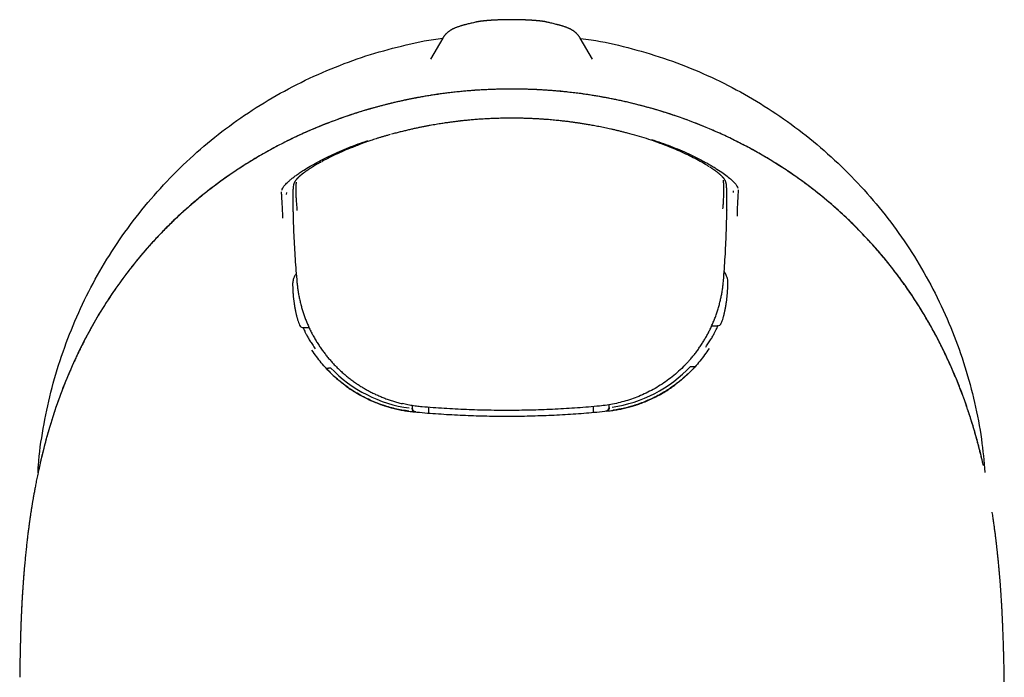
# Model space of a CAD drawing. Header units: millimetres. Extents: x 8 to 542, y 12 to 422.
# Tile 10 of 35: x 259 to 309, y 180 to 214. Entities that reach past the tile are written whole.
import ezdxf

# ---------------------------------------------------------------- set-up
doc = ezdxf.new("R2010")
doc.units = ezdxf.units.MM

msp = doc.modelspace()

# ---------------------------------------------------------------- linework, layer by layer
at = {"color": 7, "linetype": 'Continuous', "lineweight": 30}
for p, q in [((280.858, 212.822), (280.238, 211.75)), ((280.858, 212.822), (280.858, 212.822)), ((288.455, 211.75), (287.835, 212.822)), ((287.835, 212.822), (287.835, 212.822)), ((273.28, 205.364), (273.271, 205.305)), ((295.251, 205.401), (295.241, 205.459)), ((272.921, 204.988), (272.908, 204.901)), ((295.617, 205), (295.603, 205.088)), ((295.273, 204.108), (295.274, 204.107)), ((295.321, 200.236), (295.326, 200.432)), ((273.239, 200.335), (273.246, 200.14)), ((273.773, 198.147), (274.075, 198.148)), ((273.777, 198.147), (273.773, 198.147)), ((294.508, 198.237), (294.811, 198.238)), ((294.811, 198.238), (294.807, 198.238)), ((275.166, 196.095), (275.17, 196.095)), ((293.433, 196.175), (293.436, 196.175)), ((279.309, 194.188), (279.31, 194.061)), ((280.135, 194.099), (280.135, 193.809)), ((288.485, 194.136), (288.487, 193.845)), ((289.222, 193.914), (289.205, 193.913)), ((289.31, 194.105), (289.309, 194.233)), ((309.353, 180.175), (309.343, 180.625))]:
    msp.add_line(p, q, dxfattribs=at)
at = {"color": 7, "linetype": 'Continuous', "lineweight": 30, "flags": 128}
for points in [[(279.488, 193.863), (279.471, 193.866), (279.454, 193.87)], [(260.356, 190.937), (260.354, 190.937), (260.352, 190.936), (260.352, 190.936)], [(259.61, 185.774), (259.609, 185.77), (259.609, 185.761)]]:
    msp.add_lwpolyline(points, dxfattribs=at)
at = {"color": 7, "linetype": 'Continuous', "lineweight": 30}
for centre, radius, start, end in [((288.468, 200.857), 6.984, 339.1069, 341.3595), ((279.51, 194.062), 0.2, 180.2492, 229.7195), ((289.11, 194.104), 0.2, 279.1158, 355.7954)]:
    msp.add_arc(centre, radius, start, end, dxfattribs=at)
for centre, major_axis, ratio, start_param, end_param in [((280.11, 200.836), (5.368, 4.503), 0.998139, 2.778239, 2.817493), ((294.806, 198.438), (0.148, -0.135), 0.998206, 5.457821, 6.658109), ((273.777, 198.347), (0.147, 0.136), 0.998206, 2.76668, 3.966969), ((279.549, 199.957), (5.37, -3.33), 0.917914, 4.442188, 5.166929), ((289.015, 200.006), (5.345, 3.378), 0.918722, 4.258276, 4.982481)]:
    msp.add_ellipse(centre, major_axis=major_axis, ratio=ratio, start_param=start_param, end_param=end_param, dxfattribs=at)
for points, knots in [([(282.026, 213.51), (282.011, 213.506), (281.975, 213.498), (281.921, 213.483), (281.863, 213.467), (281.804, 213.45), (281.745, 213.432), (281.684, 213.413), (281.621, 213.392), (281.561, 213.37), (281.508, 213.349), (281.464, 213.331), (281.426, 213.313), (281.391, 213.297), (281.359, 213.281), (281.329, 213.265), (281.3, 213.25), (281.273, 213.234), (281.247, 213.218), (281.222, 213.202), (281.197, 213.185), (281.173, 213.168), (281.15, 213.151), (281.127, 213.133), (281.104, 213.115), (281.081, 213.095), (281.058, 213.073), (281.034, 213.05), (281.01, 213.026), (280.987, 213.001), (280.964, 212.974), (280.942, 212.947), (280.92, 212.918), (280.899, 212.889), (280.879, 212.857), (280.865, 212.835), (280.858, 212.823), (280.858, 212.822)], [0, 0, 0, 0, 0.038094, 0.089482, 0.142012, 0.196032, 0.252051, 0.310828, 0.373438, 0.44067, 0.491498, 0.534712, 0.572365, 0.605779, 0.635857, 0.663241, 0.688406, 0.711709, 0.733431, 0.753795, 0.772983, 0.791147, 0.808416, 0.824899, 0.84069, 0.855874, 0.872121, 0.887777, 0.902895, 0.917551, 0.931815, 0.945744, 0.959392, 0.972806, 0.986025, 0.999084, 1, 1, 1, 1]), ([(282.574, 213.642), (282.537, 213.633), (282.43, 213.609), (282.257, 213.567), (282.111, 213.532), (282.035, 213.513), (282.025, 213.51)], [0, 0, 0, 0, 0.204398, 0.58664, 0.945252, 1, 1, 1, 1]), ([(286.119, 213.642), (286.118, 213.642), (286.11, 213.644), (286.094, 213.648), (286.071, 213.653), (286.044, 213.658), (286.012, 213.663), (285.974, 213.669), (285.935, 213.675), (285.896, 213.68), (285.859, 213.685), (285.822, 213.689), (285.784, 213.694), (285.744, 213.698), (285.704, 213.702), (285.664, 213.705), (285.623, 213.709), (285.581, 213.713), (285.538, 213.716), (285.493, 213.72), (285.448, 213.723), (285.401, 213.726), (285.354, 213.729), (285.306, 213.732), (285.257, 213.735), (285.207, 213.737), (285.156, 213.74), (285.105, 213.742), (285.052, 213.745), (284.999, 213.747), (284.945, 213.749), (284.89, 213.751), (284.835, 213.752), (284.779, 213.754), (284.723, 213.755), (284.667, 213.756), (284.61, 213.757), (284.553, 213.758), (284.495, 213.759), (284.438, 213.759), (284.38, 213.759), (284.322, 213.759), (284.264, 213.759), (284.207, 213.759), (284.149, 213.758), (284.092, 213.757), (284.035, 213.756), (283.979, 213.755), (283.922, 213.754), (283.866, 213.753), (283.811, 213.751), (283.756, 213.749), (283.702, 213.747), (283.649, 213.745), (283.596, 213.743), (283.545, 213.74), (283.494, 213.738), (283.444, 213.735), (283.395, 213.732), (283.347, 213.729), (283.299, 213.726), (283.253, 213.723), (283.207, 213.72), (283.163, 213.717), (283.119, 213.713), (283.077, 213.71), (283.036, 213.706), (282.997, 213.702), (282.959, 213.699), (282.921, 213.695), (282.883, 213.691), (282.847, 213.686), (282.81, 213.682), (282.773, 213.677), (282.733, 213.672), (282.694, 213.665), (282.658, 213.659), (282.627, 213.654), (282.601, 213.648), (282.584, 213.645), (282.575, 213.642), (282.574, 213.642)], [0, 0, 0, 0, 0.001113, 0.009225, 0.018401, 0.029163, 0.042566, 0.059817, 0.077186, 0.092697, 0.107066, 0.120719, 0.135128, 0.148993, 0.16247, 0.175656, 0.188609, 0.201391, 0.214257, 0.227142, 0.239946, 0.252668, 0.265303, 0.277817, 0.290455, 0.303034, 0.315616, 0.328215, 0.340852, 0.353565, 0.366064, 0.378774, 0.391495, 0.404186, 0.416813, 0.429334, 0.441969, 0.454645, 0.467312, 0.479988, 0.492687, 0.505421, 0.518112, 0.530755, 0.543385, 0.556016, 0.568657, 0.581328, 0.594057, 0.606642, 0.619294, 0.631985, 0.644683, 0.657353, 0.669953, 0.682425, 0.694945, 0.707508, 0.720111, 0.732749, 0.74542, 0.758121, 0.770854, 0.78362, 0.796425, 0.809279, 0.822206, 0.834665, 0.847669, 0.860902, 0.874416, 0.8883, 0.901715, 0.917006, 0.933352, 0.951851, 0.966977, 0.97996, 0.989862, 0.998533, 1, 1, 1, 1]), ([(286.668, 213.51), (286.631, 213.519), (286.524, 213.546), (286.352, 213.588), (286.206, 213.622), (286.13, 213.64), (286.119, 213.642)], [0, 0, 0, 0, 0.201082, 0.58037, 0.942717, 1, 1, 1, 1]), ([(287.835, 212.822), (287.833, 212.827), (287.824, 212.842), (287.809, 212.866), (287.79, 212.895), (287.77, 212.923), (287.749, 212.949), (287.729, 212.975), (287.708, 212.999), (287.686, 213.023), (287.665, 213.045), (287.643, 213.066), (287.62, 213.087), (287.598, 213.107), (287.575, 213.126), (287.552, 213.144), (287.529, 213.162), (287.505, 213.179), (287.481, 213.196), (287.456, 213.212), (287.43, 213.228), (287.404, 213.243), (287.377, 213.259), (287.348, 213.274), (287.318, 213.289), (287.285, 213.305), (287.25, 213.321), (287.212, 213.338), (287.169, 213.355), (287.119, 213.375), (287.062, 213.395), (287.001, 213.416), (286.941, 213.435), (286.882, 213.453), (286.822, 213.47), (286.762, 213.486), (286.71, 213.5), (286.678, 213.508), (286.667, 213.51)], [0, 0, 0, 0, 0.0048954, 0.0173118, 0.0298373, 0.0424978, 0.0553227, 0.0683453, 0.0816023, 0.0951346, 0.1089873, 0.1232101, 0.1378577, 0.1529909, 0.168677, 0.1849912, 0.2020181, 0.2198536, 0.2386078, 0.258408, 0.279404, 0.301774, 0.3257342, 0.3515522, 0.3795666, 0.4102175, 0.4440954, 0.4820189, 0.525158, 0.5751859, 0.6341478, 0.696598, 0.755531, 0.810915, 0.8637978, 0.9198022, 0.9737086, 1, 1, 1, 1]), ([(260.323, 190.782), (260.328, 190.907), (260.362, 191.659), (260.569, 193.028), (260.951, 194.879), (261.494, 196.701), (262.17, 198.477), (262.981, 200.188), (263.923, 201.823), (264.996, 203.384), (266.192, 204.862), (267.498, 206.244), (268.903, 207.514), (270.399, 208.664), (271.988, 209.696), (273.659, 210.602), (275.394, 211.378), (277.175, 212.017), (278.998, 212.492), (280.232, 212.757), (280.859, 212.823), (280.861, 212.823)], [0, 0, 0, 0, 0.011576, 0.069342, 0.127296, 0.185801, 0.244329, 0.302319, 0.360132, 0.418135, 0.476689, 0.535231, 0.593234, 0.65106, 0.709075, 0.767642, 0.826129, 0.884079, 0.941852, 0.999815, 1, 1, 1, 1]), ([(287.843, 212.808), (288.028, 212.786), (288.837, 212.687), (290.252, 212.36), (292.074, 211.829), (293.848, 211.151), (295.557, 210.342), (297.19, 209.401), (298.749, 208.33), (300.226, 207.136), (301.607, 205.832), (302.876, 204.43), (304.026, 202.936), (305.058, 201.35), (305.965, 199.68), (306.743, 197.946), (307.38, 196.164), (307.869, 194.341), (308.212, 192.549), (308.32, 191.359), (308.37, 190.796)], [0, 0, 0, 0, 0.017167, 0.075151, 0.133684, 0.192187, 0.250154, 0.307944, 0.365924, 0.424454, 0.482978, 0.540965, 0.598776, 0.656777, 0.715328, 0.773899, 0.831932, 0.889788, 0.947834, 1, 1, 1, 1]), ([(284.24, 210.241), (283.773, 210.233), (282.843, 210.215), (281.456, 210.096), (280.081, 209.908), (278.721, 209.646), (277.375, 209.309), (276.046, 208.899), (274.741, 208.418), (273.466, 207.865), (272.226, 207.24), (271.024, 206.544), (269.861, 205.777), (268.744, 204.939), (267.682, 204.037), (266.68, 203.075), (265.743, 202.057), (264.869, 200.983), (264.058, 199.855), (263.313, 198.678), (262.638, 197.459), (262.039, 196.206), (261.512, 194.925), (261.056, 193.618), (260.664, 192.288), (260.456, 191.387), (260.352, 190.936)], [0, 0, 0, 0, 0.041967, 0.083678, 0.125236, 0.166746, 0.208316, 0.250052, 0.291795, 0.333435, 0.375037, 0.416672, 0.45842, 0.500366, 0.542218, 0.583809, 0.625276, 0.666752, 0.708367, 0.750245, 0.792106, 0.833732, 0.875243, 0.916738, 0.958301, 1, 1, 1, 1]), ([(284.24, 210.239), (284.141, 210.238), (283.945, 210.237), (283.654, 210.23), (283.369, 210.222), (283.088, 210.21), (282.815, 210.196), (282.549, 210.179), (282.289, 210.16), (282.035, 210.139), (281.77, 210.115), (281.496, 210.086), (281.213, 210.054), (280.937, 210.019), (280.668, 209.983), (280.406, 209.944), (280.151, 209.904), (279.903, 209.863), (279.662, 209.82), (279.428, 209.776), (279.201, 209.732), (278.98, 209.686), (278.77, 209.641), (278.571, 209.597), (278.382, 209.553), (278.199, 209.509), (278.022, 209.465), (277.847, 209.421), (277.676, 209.376), (277.507, 209.33), (277.345, 209.285), (277.19, 209.241), (277.041, 209.198), (276.833, 209.136), (276.564, 209.053), (276.21, 208.939), (275.835, 208.812), (275.438, 208.67), (275.046, 208.522), (274.658, 208.369), (274.274, 208.209), (273.891, 208.043), (273.508, 207.868), (273.129, 207.688), (272.755, 207.501), (272.386, 207.309), (272.02, 207.111), (271.655, 206.904), (271.291, 206.69), (270.929, 206.468), (270.57, 206.239), (270.215, 206.003), (269.864, 205.76), (269.517, 205.511), (269.193, 205.269), (268.892, 205.037), (268.614, 204.814), (268.339, 204.588), (268.069, 204.358), (267.802, 204.124), (267.545, 203.891), (267.296, 203.659), (267.056, 203.428), (266.82, 203.194), (266.587, 202.957), (266.359, 202.717), (266.137, 202.476), (265.92, 202.235), (265.71, 201.994), (265.506, 201.754), (265.309, 201.515), (265.118, 201.278), (264.935, 201.043), (264.757, 200.809), (264.579, 200.57), (264.403, 200.325), (264.228, 200.075), (264.091, 199.875), (263.989, 199.723), (263.919, 199.618), (263.847, 199.507), (263.772, 199.391), (263.694, 199.269), (263.614, 199.142), (263.532, 199.009), (263.448, 198.871), (263.361, 198.727), (263.273, 198.578), (263.182, 198.422), (263.092, 198.265), (263.003, 198.105), (262.914, 197.944), (262.824, 197.777), (262.732, 197.605), (262.635, 197.418), (262.533, 197.216), (262.425, 196.998), (262.316, 196.772), (262.207, 196.54), (262.097, 196.3), (261.988, 196.053), (261.881, 195.805), (261.778, 195.559), (261.679, 195.312), (261.58, 195.06), (261.481, 194.801), (261.383, 194.536), (261.287, 194.264), (261.191, 193.986), (261.097, 193.701), (261.005, 193.41), (260.913, 193.112), (260.824, 192.807), (260.738, 192.502), (260.656, 192.196), (260.578, 191.89), (260.501, 191.578), (260.427, 191.26), (260.379, 191.045), (260.356, 190.937)], [0, 0, 0, 0, 0.00889, 0.017619, 0.026188, 0.0346, 0.042854, 0.05081, 0.058616, 0.066275, 0.073788, 0.082541, 0.09109, 0.099435, 0.107577, 0.115518, 0.123258, 0.130799, 0.138141, 0.145285, 0.152231, 0.15898, 0.165532, 0.17153, 0.177354, 0.183003, 0.188478, 0.193779, 0.199211, 0.204448, 0.209488, 0.214332, 0.218981, 0.223438, 0.233849, 0.244331, 0.25689, 0.269516, 0.28221, 0.294614, 0.307084, 0.319624, 0.332233, 0.344915, 0.357398, 0.369882, 0.382368, 0.394857, 0.407607, 0.420367, 0.433137, 0.44592, 0.458719, 0.471537, 0.484376, 0.495072, 0.505773, 0.516451, 0.527107, 0.537744, 0.548364, 0.558364, 0.568353, 0.578332, 0.588304, 0.59826, 0.608108, 0.617828, 0.627422, 0.636892, 0.646238, 0.6553, 0.664245, 0.673075, 0.68179, 0.691075, 0.700229, 0.709252, 0.712877, 0.716677, 0.720653, 0.724805, 0.729134, 0.73364, 0.738324, 0.743187, 0.748229, 0.753446, 0.758832, 0.764386, 0.769777, 0.775317, 0.781006, 0.786844, 0.792832, 0.799945, 0.807258, 0.814771, 0.822483, 0.830396, 0.838509, 0.846824, 0.854622, 0.862591, 0.87073, 0.87904, 0.887523, 0.896177, 0.905006, 0.914008, 0.923186, 0.932541, 0.942072, 0.951782, 0.961102, 0.970583, 0.980225, 0.990031, 1, 1, 1, 1]), ([(284.24, 210.241), (284.24, 210.242), (284.24, 210.243), (284.24, 210.241), (284.24, 210.241)], [0, 0, 0, 0, 0.987943, 1, 1, 1, 1]), ([(308.294, 191.144), (308.202, 191.531), (308.019, 192.303), (307.684, 193.445), (307.304, 194.571), (306.872, 195.677), (306.389, 196.764), (305.851, 197.829), (305.258, 198.867), (304.613, 199.875), (303.919, 200.846), (303.179, 201.778), (302.392, 202.669), (301.559, 203.519), (300.681, 204.325), (299.709, 205.128), (298.64, 205.914), (297.474, 206.668), (296.269, 207.351), (295.026, 207.963), (293.747, 208.503), (292.437, 208.973), (291.103, 209.372), (289.753, 209.696), (288.391, 209.946), (287.017, 210.121), (285.632, 210.227), (284.705, 210.237), (284.24, 210.241)], [0, 0, 0, 0, 0.035767, 0.071455, 0.107093, 0.14272, 0.178385, 0.214144, 0.250065, 0.286011, 0.321794, 0.357472, 0.393104, 0.428753, 0.464481, 0.500354, 0.542201, 0.583813, 0.625309, 0.6668, 0.708393, 0.750187, 0.792018, 0.833612, 0.875088, 0.916567, 0.958166, 1, 1, 1, 1]), ([(308.291, 191.146), (308.273, 191.222), (308.239, 191.372), (308.186, 191.595), (308.133, 191.81), (308.08, 192.019), (308.027, 192.222), (307.974, 192.418), (307.92, 192.614), (307.864, 192.809), (307.808, 193.003), (307.752, 193.189), (307.697, 193.368), (307.643, 193.539), (307.591, 193.702), (307.539, 193.858), (307.489, 194.007), (307.441, 194.148), (307.398, 194.273), (307.359, 194.383), (307.325, 194.478), (307.292, 194.569), (307.26, 194.656), (307.198, 194.823), (307.104, 195.072), (306.972, 195.405), (306.834, 195.739), (306.69, 196.075), (306.539, 196.413), (306.383, 196.75), (306.22, 197.086), (306.052, 197.421), (305.878, 197.752), (305.7, 198.08), (305.518, 198.403), (305.332, 198.721), (305.14, 199.037), (304.939, 199.358), (304.727, 199.683), (304.505, 200.013), (304.277, 200.338), (304.044, 200.66), (303.806, 200.977), (303.567, 201.283), (303.327, 201.58), (303.088, 201.867), (302.844, 202.15), (302.596, 202.43), (302.343, 202.704), (302.086, 202.975), (301.824, 203.242), (301.558, 203.504), (301.287, 203.762), (301.013, 204.014), (300.737, 204.26), (300.458, 204.501), (300.176, 204.737), (299.881, 204.975), (299.574, 205.215), (299.256, 205.455), (298.934, 205.689), (298.608, 205.917), (298.279, 206.14), (297.953, 206.352), (297.63, 206.555), (297.311, 206.749), (296.988, 206.937), (296.663, 207.121), (296.334, 207.299), (296.003, 207.472), (295.67, 207.64), (295.334, 207.803), (294.995, 207.961), (294.655, 208.112), (294.316, 208.257), (293.976, 208.397), (293.633, 208.532), (293.28, 208.665), (292.914, 208.796), (292.537, 208.925), (292.158, 209.048), (291.776, 209.165), (291.394, 209.277), (291.052, 209.37), (290.752, 209.448), (290.497, 209.512), (290.245, 209.572), (289.999, 209.628), (289.757, 209.68), (289.52, 209.729), (289.335, 209.766), (289.202, 209.791), (289.119, 209.807), (289.037, 209.822), (288.955, 209.836), (288.872, 209.851), (288.781, 209.867), (288.678, 209.884), (288.563, 209.903), (288.44, 209.923), (288.314, 209.943), (288.186, 209.962), (288.056, 209.981), (287.92, 210), (287.777, 210.019), (287.629, 210.038), (287.473, 210.057), (287.312, 210.075), (287.144, 210.094), (286.97, 210.112), (286.789, 210.129), (286.602, 210.145), (286.408, 210.161), (286.208, 210.176), (286.001, 210.189), (285.788, 210.202), (285.565, 210.213), (285.331, 210.222), (285.087, 210.23), (284.835, 210.235), (284.576, 210.238), (284.377, 210.239), (284.264, 210.239), (284.24, 210.238)], [0, 0, 0, 0, 0.007046, 0.013902, 0.020569, 0.027046, 0.033334, 0.039434, 0.045346, 0.051631, 0.05769, 0.063523, 0.069129, 0.074509, 0.079664, 0.084593, 0.089297, 0.093776, 0.09803, 0.101215, 0.104261, 0.107169, 0.109937, 0.112574, 0.123194, 0.13393, 0.144783, 0.155755, 0.166847, 0.178047, 0.189267, 0.200494, 0.211728, 0.222973, 0.234029, 0.245101, 0.256193, 0.267275, 0.279223, 0.291155, 0.303072, 0.314979, 0.326879, 0.338775, 0.349989, 0.361202, 0.372413, 0.383622, 0.39483, 0.406038, 0.417249, 0.428465, 0.439686, 0.450913, 0.461947, 0.472991, 0.484047, 0.495119, 0.507097, 0.519064, 0.53101, 0.542938, 0.554851, 0.566752, 0.577967, 0.589178, 0.600387, 0.611595, 0.622804, 0.63401, 0.645214, 0.65642, 0.667629, 0.678843, 0.689863, 0.700888, 0.711922, 0.722966, 0.734906, 0.746863, 0.758843, 0.770809, 0.782755, 0.794681, 0.802703, 0.810626, 0.818382, 0.825972, 0.833397, 0.840658, 0.847756, 0.850312, 0.852847, 0.85536, 0.857851, 0.860327, 0.862917, 0.866187, 0.869692, 0.873432, 0.877408, 0.881156, 0.885093, 0.889217, 0.893529, 0.898029, 0.902718, 0.907596, 0.912663, 0.917919, 0.923365, 0.929002, 0.93483, 0.940849, 0.94706, 0.953465, 0.960063, 0.967185, 0.974522, 0.982075, 0.989846, 0.997837, 1, 1, 1, 1]), ([(284.246, 208.765), (284.184, 208.765), (284.062, 208.764), (283.882, 208.761), (283.708, 208.757), (283.54, 208.752), (283.379, 208.745), (283.224, 208.738), (283.07, 208.731), (282.918, 208.722), (282.768, 208.712), (282.626, 208.702), (282.491, 208.691), (282.363, 208.681), (282.242, 208.67), (282.129, 208.66), (282.024, 208.649), (281.925, 208.639), (281.839, 208.63), (281.766, 208.622), (281.703, 208.615), (281.642, 208.608), (281.579, 208.6), (281.508, 208.591), (281.428, 208.581), (281.338, 208.57), (281.243, 208.557), (281.142, 208.543), (281.035, 208.528), (280.922, 208.512), (280.799, 208.493), (280.666, 208.472), (280.521, 208.448), (280.37, 208.422), (280.211, 208.394), (280.046, 208.363), (279.873, 208.33), (279.694, 208.294), (279.507, 208.255), (279.314, 208.212), (279.115, 208.167), (278.91, 208.119), (278.701, 208.067), (278.484, 208.012), (278.338, 207.972), (278.264, 207.952)], [0, 0, 0, 0, 0.030755, 0.060489, 0.089205, 0.116907, 0.143598, 0.169282, 0.193962, 0.219951, 0.244731, 0.268304, 0.290671, 0.311835, 0.331798, 0.35056, 0.368122, 0.384486, 0.399653, 0.41073, 0.421068, 0.430913, 0.441367, 0.452563, 0.466442, 0.481314, 0.497178, 0.514036, 0.531887, 0.550731, 0.570571, 0.593543, 0.617721, 0.643106, 0.6697, 0.697504, 0.726522, 0.756757, 0.788211, 0.820889, 0.854796, 0.889298, 0.924995, 0.961893, 1, 1, 1, 1]), ([(290.235, 208.004), (290.175, 208.02), (290.056, 208.051), (289.88, 208.095), (289.71, 208.136), (289.546, 208.175), (289.387, 208.211), (289.235, 208.244), (289.083, 208.276), (288.933, 208.307), (288.785, 208.337), (288.644, 208.364), (288.51, 208.389), (288.383, 208.412), (288.263, 208.432), (288.151, 208.452), (288.045, 208.469), (287.947, 208.485), (287.861, 208.498), (287.788, 208.509), (287.725, 208.518), (287.663, 208.527), (287.6, 208.536), (287.529, 208.547), (287.448, 208.558), (287.359, 208.569), (287.263, 208.582), (287.161, 208.595), (287.053, 208.608), (286.939, 208.621), (286.814, 208.634), (286.679, 208.648), (286.533, 208.663), (286.379, 208.677), (286.217, 208.69), (286.048, 208.703), (285.872, 208.716), (285.688, 208.727), (285.497, 208.737), (285.298, 208.746), (285.093, 208.754), (284.881, 208.76), (284.664, 208.763), (284.451, 208.765), (284.311, 208.765), (284.246, 208.765)], [0, 0, 0, 0, 0.030941, 0.060854, 0.089743, 0.117612, 0.144464, 0.170302, 0.19513, 0.221276, 0.246204, 0.269918, 0.292419, 0.31371, 0.333792, 0.352666, 0.370333, 0.386795, 0.402052, 0.413195, 0.423594, 0.433498, 0.444016, 0.455279, 0.469242, 0.484203, 0.500163, 0.517122, 0.53508, 0.554038, 0.573997, 0.597108, 0.621431, 0.646969, 0.673723, 0.701695, 0.730889, 0.761306, 0.792951, 0.825828, 0.85994, 0.894653, 0.930568, 0.967692, 1, 1, 1, 1]), ([(278.194, 207.933), (278.16, 207.924), (278.071, 207.9), (277.93, 207.859), (277.773, 207.812), (277.622, 207.766), (277.479, 207.721), (277.343, 207.676), (277.218, 207.634), (277.104, 207.595), (276.999, 207.559), (276.9, 207.524), (276.808, 207.49), (276.722, 207.458), (276.642, 207.429), (276.567, 207.4), (276.497, 207.373), (276.448, 207.354), (276.422, 207.344), (276.418, 207.343)], [0, 0, 0, 0, 0.0553098, 0.1457748, 0.2327873, 0.3162097, 0.3959373, 0.4718916, 0.5440158, 0.6067305, 0.6661719, 0.7223262, 0.7751851, 0.8247449, 0.8710046, 0.9139659, 0.9542346, 0.9937027, 1, 1, 1, 1]), ([(294.362, 206.313), (294.358, 206.315), (294.216, 206.414), (293.764, 206.668), (293.011, 207.04), (292.133, 207.406), (291.201, 207.737), (290.558, 207.916), (290.236, 208.006)], [0, 0, 0, 0, 0.005492, 0.203035, 0.401709, 0.601975, 0.800738, 1, 1, 1, 1]), ([(272.695, 205.117), (272.705, 205.149), (272.723, 205.213), (272.817, 205.343), (272.943, 205.476), (273.083, 205.602), (273.217, 205.713), (273.371, 205.831), (273.546, 205.957), (273.763, 206.104), (274.035, 206.274), (274.373, 206.471), (274.752, 206.673), (275.169, 206.879), (275.615, 207.083), (276.084, 207.277), (276.567, 207.46), (276.896, 207.57), (277.061, 207.625)], [0, 0, 0, 0, 0.09137, 0.178404, 0.261807, 0.310455, 0.358282, 0.405492, 0.452301, 0.498928, 0.561284, 0.623225, 0.685521, 0.748926, 0.813135, 0.875847, 0.937861, 1, 1, 1, 1]), ([(276.426, 207.344), (276.412, 207.339), (276.09, 207.222), (275.52, 206.965), (274.946, 206.695), (274.733, 206.568), (274.717, 206.559)], [0, 0, 0, 0, 0.021677, 0.493212, 0.963561, 1, 1, 1, 1]), ([(291.447, 207.686), (291.613, 207.632), (291.943, 207.525), (292.426, 207.346), (292.896, 207.156), (293.342, 206.958), (293.76, 206.756), (294.097, 206.579), (294.366, 206.428), (294.579, 206.302), (294.829, 206.146), (295.097, 205.964), (295.356, 205.768), (295.559, 205.594), (295.705, 205.443), (295.8, 205.314), (295.819, 205.25), (295.828, 205.218)], [0, 0, 0, 0, 0.062211, 0.124215, 0.186826, 0.250841, 0.314078, 0.376337, 0.417684, 0.459159, 0.500988, 0.578775, 0.657478, 0.738089, 0.821521, 0.908589, 1, 1, 1, 1]), ([(274.689, 206.548), (274.675, 206.54), (274.645, 206.524), (274.601, 206.498), (274.552, 206.471), (274.5, 206.441), (274.445, 206.409), (274.388, 206.375), (274.34, 206.346), (274.3, 206.322), (274.27, 206.303), (274.242, 206.286), (274.217, 206.27), (274.194, 206.256), (274.173, 206.243), (274.153, 206.23), (274.136, 206.218), (274.121, 206.209), (274.109, 206.201), (274.101, 206.196), (274.095, 206.192), (274.088, 206.188), (274.08, 206.182), (274.068, 206.174), (274.055, 206.165), (274.033, 206.151), (274.006, 206.133), (273.974, 206.111), (273.944, 206.09), (273.917, 206.071), (273.889, 206.051), (273.859, 206.029), (273.825, 206.005), (273.797, 205.984), (273.776, 205.968), (273.763, 205.958), (273.751, 205.948), (273.741, 205.941), (273.733, 205.934), (273.726, 205.929), (273.72, 205.924), (273.713, 205.918), (273.704, 205.912), (273.695, 205.904), (273.684, 205.895), (273.672, 205.886), (273.657, 205.873), (273.64, 205.859), (273.622, 205.843), (273.606, 205.829), (273.591, 205.816), (273.576, 205.803), (273.56, 205.789), (273.545, 205.774), (273.53, 205.76), (273.517, 205.747), (273.504, 205.734), (273.493, 205.723), (273.483, 205.713), (273.473, 205.702), (273.463, 205.692), (273.453, 205.681), (273.445, 205.671), (273.437, 205.663), (273.431, 205.656), (273.425, 205.649), (273.419, 205.641), (273.412, 205.633), (273.405, 205.624), (273.396, 205.612), (273.386, 205.599), (273.375, 205.583), (273.364, 205.567), (273.354, 205.551), (273.343, 205.534), (273.334, 205.517), (273.325, 205.5), (273.317, 205.485), (273.311, 205.469), (273.304, 205.453), (273.299, 205.438), (273.295, 205.426), (273.292, 205.416), (273.289, 205.405), (273.286, 205.392), (273.282, 205.378), (273.281, 205.369), (273.28, 205.364)], [0, 0, 0, 0, 0.015723, 0.032845, 0.051149, 0.072025, 0.09425, 0.117823, 0.142746, 0.156338, 0.169891, 0.182463, 0.194016, 0.204551, 0.214068, 0.224146, 0.232761, 0.239911, 0.245599, 0.249824, 0.251995, 0.255135, 0.25952, 0.26515, 0.272023, 0.280141, 0.298108, 0.31536, 0.331632, 0.346926, 0.361247, 0.380344, 0.401009, 0.42324, 0.433223, 0.442502, 0.450562, 0.457402, 0.463024, 0.467428, 0.471547, 0.476408, 0.482326, 0.4893, 0.497334, 0.506428, 0.515985, 0.532257, 0.547134, 0.560614, 0.572923, 0.585931, 0.600049, 0.614379, 0.628994, 0.642738, 0.655594, 0.667577, 0.677667, 0.688328, 0.699559, 0.711189, 0.721832, 0.731191, 0.737705, 0.74469, 0.752611, 0.761468, 0.771131, 0.780561, 0.797619, 0.81324, 0.829079, 0.845317, 0.861622, 0.87795, 0.894312, 0.906996, 0.92024, 0.934141, 0.948026, 0.954856, 0.961379, 0.968349, 0.977096, 0.987648, 1, 1, 1, 1]), ([(295.241, 205.459), (295.241, 205.464), (295.239, 205.473), (295.236, 205.486), (295.233, 205.498), (295.23, 205.508), (295.227, 205.518), (295.224, 205.527), (295.22, 205.538), (295.215, 205.551), (295.209, 205.566), (295.201, 205.583), (295.192, 205.603), (295.179, 205.624), (295.169, 205.642), (295.159, 205.657), (295.151, 205.669), (295.143, 205.68), (295.135, 205.692), (295.126, 205.704), (295.116, 205.716), (295.106, 205.728), (295.096, 205.74), (295.088, 205.749), (295.081, 205.758), (295.073, 205.766), (295.065, 205.776), (295.055, 205.786), (295.046, 205.796), (295.035, 205.807), (295.022, 205.82), (295.007, 205.835), (294.992, 205.85), (294.976, 205.864), (294.962, 205.877), (294.948, 205.89), (294.934, 205.903), (294.921, 205.914), (294.907, 205.926), (294.894, 205.937), (294.882, 205.947), (294.872, 205.955), (294.861, 205.965), (294.849, 205.974), (294.838, 205.983), (294.826, 205.993), (294.815, 206.001), (294.806, 206.009), (294.798, 206.015), (294.79, 206.021), (294.782, 206.027), (294.771, 206.036), (294.757, 206.046), (294.741, 206.058), (294.723, 206.072), (294.701, 206.088), (294.676, 206.106), (294.649, 206.125), (294.622, 206.144), (294.595, 206.163), (294.565, 206.184), (294.533, 206.205), (294.505, 206.224), (294.483, 206.239), (294.468, 206.249), (294.454, 206.258), (294.442, 206.265), (294.432, 206.272), (294.424, 206.277), (294.417, 206.282), (294.41, 206.286), (294.405, 206.289), (294.402, 206.291)], [0, 0, 0, 0, 0.015389, 0.028683, 0.039878, 0.048972, 0.056967, 0.065305, 0.074002, 0.09076, 0.107199, 0.122932, 0.149844, 0.176601, 0.203306, 0.219302, 0.235064, 0.250487, 0.265793, 0.28219, 0.299528, 0.317572, 0.33353, 0.346989, 0.357508, 0.369486, 0.382989, 0.397589, 0.411664, 0.425061, 0.444788, 0.465099, 0.487222, 0.505374, 0.523681, 0.540833, 0.556822, 0.57165, 0.586622, 0.603051, 0.613474, 0.624407, 0.63585, 0.647802, 0.659808, 0.670596, 0.681649, 0.69091, 0.69838, 0.704084, 0.711522, 0.721429, 0.733808, 0.74866, 0.764964, 0.780737, 0.80375, 0.825396, 0.845672, 0.865941, 0.887673, 0.910871, 0.935532, 0.946789, 0.957217, 0.966288, 0.974003, 0.980361, 0.986638, 0.990613, 0.994318, 1, 1, 1, 1]), ([(273.423, 205.52), (273.421, 205.504), (273.416, 205.472), (273.405, 205.365), (273.397, 205.219), (273.395, 205.036), (273.406, 204.822), (273.423, 204.586), (273.443, 204.336), (273.452, 204.161), (273.456, 204.074)], [0, 0, 0, 0, 0.125519, 0.251921, 0.378719, 0.505253, 0.630846, 0.755386, 0.878676, 1, 1, 1, 1]), ([(295.076, 204.168), (295.083, 204.255), (295.097, 204.429), (295.112, 204.679), (295.122, 204.915), (295.128, 205.13), (295.126, 205.313), (295.116, 205.458), (295.104, 205.566), (295.099, 205.598), (295.097, 205.614)], [0, 0, 0, 0, 0.121268, 0.244496, 0.368778, 0.493884, 0.620169, 0.747211, 0.874068, 1, 1, 1, 1]), ([(295.274, 204.108), (295.274, 204.14), (295.275, 204.205), (295.275, 204.299), (295.276, 204.393), (295.276, 204.485), (295.276, 204.575), (295.275, 204.663), (295.275, 204.747), (295.274, 204.828), (295.273, 204.905), (295.272, 204.978), (295.27, 205.045), (295.269, 205.107), (295.267, 205.163), (295.265, 205.213), (295.263, 205.253), (295.262, 205.285), (295.26, 205.31), (295.259, 205.332), (295.257, 205.35), (295.256, 205.366), (295.254, 205.379), (295.253, 205.39), (295.252, 205.396), (295.252, 205.399)], [0, 0, 0, 0, 0.051587, 0.103388, 0.155313, 0.207289, 0.259258, 0.311167, 0.362982, 0.414725, 0.466455, 0.518255, 0.570106, 0.622021, 0.673925, 0.725709, 0.77726, 0.813183, 0.84919, 0.885446, 0.92044, 0.945374, 0.967344, 0.98725, 1, 1, 1, 1]), ([(272.747, 203.7), (272.742, 203.86), (272.73, 204.181), (272.708, 204.523), (272.693, 204.746), (272.684, 204.881), (272.68, 204.983), (272.681, 205.013), (272.682, 205.029)], [0, 0, 0, 0, 0.247649, 0.495472, 0.619351, 0.743684, 0.869838, 1, 1, 1, 1]), ([(273.27, 205.303), (273.27, 205.3), (273.269, 205.293), (273.267, 205.279), (273.266, 205.264), (273.265, 205.248), (273.263, 205.23), (273.262, 205.209), (273.261, 205.186), (273.26, 205.156), (273.258, 205.117), (273.257, 205.067), (273.256, 205.01), (273.255, 204.948), (273.254, 204.88), (273.253, 204.807), (273.253, 204.729), (273.253, 204.648), (273.253, 204.562), (273.253, 204.474), (273.254, 204.383), (273.255, 204.29), (273.256, 204.195), (273.258, 204.103), (273.259, 204.041), (273.259, 204.013)], [0, 0, 0, 0, 0.0149366, 0.0377618, 0.0641441, 0.0942033, 0.1262929, 0.1587477, 0.1909653, 0.2231428, 0.2748597, 0.3268338, 0.3789772, 0.4312103, 0.4834815, 0.5357668, 0.5878821, 0.639937, 0.692034, 0.7442359, 0.7965483, 0.8489442, 0.9013829, 0.9538107, 1, 1, 1, 1]), ([(295.842, 205.129), (295.843, 205.114), (295.845, 205.083), (295.841, 204.982), (295.834, 204.846), (295.821, 204.623), (295.801, 204.281), (295.793, 203.96), (295.789, 203.8)], [0, 0, 0, 0, 0.130162, 0.256316, 0.380649, 0.504528, 0.752351, 1, 1, 1, 1]), ([(273.26, 204.013), (273.264, 203.819), (273.273, 203.426), (273.296, 202.832), (273.326, 202.231), (273.364, 201.631), (273.408, 201.031), (273.444, 200.631), (273.462, 200.431)], [0, 0, 0, 0, 0.161644, 0.32932, 0.496971, 0.664617, 0.832284, 1, 1, 1, 1]), ([(295.103, 200.526), (295.119, 200.726), (295.151, 201.126), (295.19, 201.726), (295.222, 202.327), (295.247, 202.927), (295.265, 203.521), (295.271, 203.915), (295.274, 204.108)], [0, 0, 0, 0, 0.167693, 0.335354, 0.503005, 0.670667, 0.838354, 1, 1, 1, 1]), ([(273.422, 200.89), (273.392, 200.843), (273.312, 200.717), (273.248, 200.53), (273.242, 200.401), (273.239, 200.335)], [0, 0, 0, 0, 0.228174, 0.60731, 1, 1, 1, 1]), ([(295.326, 200.432), (295.327, 200.434), (295.328, 200.439), (295.328, 200.447), (295.328, 200.457), (295.327, 200.47), (295.326, 200.484), (295.322, 200.536), (295.306, 200.624), (295.267, 200.741), (295.217, 200.849), (295.176, 200.925), (295.146, 200.97), (295.139, 200.981)], [0, 0, 0, 0, 0.015886, 0.03157, 0.051875, 0.076805, 0.10636, 0.140543, 0.388243, 0.611363, 0.780942, 0.949084, 1, 1, 1, 1]), ([(273.462, 200.431), (273.469, 200.356), (273.484, 200.206), (273.517, 199.983), (273.555, 199.761), (273.601, 199.541), (273.654, 199.323), (273.712, 199.111), (273.776, 198.905), (273.845, 198.705), (273.919, 198.508), (274, 198.312), (274.088, 198.116), (274.184, 197.918), (274.289, 197.719), (274.4, 197.524), (274.517, 197.332), (274.641, 197.144), (274.769, 196.963), (274.9, 196.789), (275.033, 196.623), (275.173, 196.46), (275.317, 196.301), (275.47, 196.143), (275.631, 195.987), (275.8, 195.834), (275.974, 195.686), (276.152, 195.544), (276.334, 195.409), (276.518, 195.282), (276.701, 195.163), (276.884, 195.052), (277.071, 194.947), (277.261, 194.848), (277.457, 194.753), (277.661, 194.662), (277.871, 194.576), (278.084, 194.496), (278.3, 194.424), (278.519, 194.359), (278.689, 194.313), (278.787, 194.291), (278.811, 194.286)], [0, 0, 0, 0, 0.026143, 0.052237, 0.078287, 0.104299, 0.130278, 0.15623, 0.180678, 0.20511, 0.229529, 0.253942, 0.278351, 0.304241, 0.330139, 0.35605, 0.381981, 0.407937, 0.433927, 0.458468, 0.483051, 0.507682, 0.532369, 0.557117, 0.583368, 0.609559, 0.635697, 0.661787, 0.687836, 0.713848, 0.738346, 0.76282, 0.787277, 0.811719, 0.836152, 0.862059, 0.887966, 0.913878, 0.939799, 0.965738, 0.991699, 1, 1, 1, 1]), ([(293.422, 196.537), (293.429, 196.545), (293.487, 196.61), (293.59, 196.736), (293.729, 196.915), (293.861, 197.098), (293.985, 197.281), (294.101, 197.464), (294.209, 197.646), (294.311, 197.832), (294.408, 198.02), (294.5, 198.215), (294.588, 198.417), (294.671, 198.625), (294.748, 198.836), (294.817, 199.049), (294.88, 199.264), (294.935, 199.477), (294.982, 199.687), (295.022, 199.895), (295.055, 200.104), (295.083, 200.315), (295.096, 200.456), (295.103, 200.526)], [0, 0, 0, 0, 0.007696, 0.05902, 0.110247, 0.161388, 0.21246, 0.260567, 0.308645, 0.356706, 0.404764, 0.452828, 0.503811, 0.554801, 0.605801, 0.656809, 0.707828, 0.758866, 0.807012, 0.855189, 0.903408, 0.951675, 1, 1, 1, 1]), ([(273.246, 200.14), (273.247, 200.114), (273.249, 200.061), (273.253, 199.981), (273.258, 199.899), (273.264, 199.816), (273.272, 199.731), (273.28, 199.648), (273.289, 199.567), (273.299, 199.489), (273.307, 199.432), (273.312, 199.397), (273.314, 199.383), (273.316, 199.37), (273.318, 199.357), (273.32, 199.343), (273.322, 199.331), (273.324, 199.32), (273.326, 199.305), (273.329, 199.283), (273.334, 199.253), (273.34, 199.22), (273.346, 199.184), (273.353, 199.147), (273.36, 199.108), (273.368, 199.068), (273.376, 199.026), (273.385, 198.984), (273.394, 198.94), (273.404, 198.894), (273.415, 198.847), (273.426, 198.797), (273.438, 198.747), (273.451, 198.695), (273.465, 198.641), (273.48, 198.586), (273.49, 198.55), (273.495, 198.531)], [0, 0, 0, 0, 0.046767, 0.094722, 0.143865, 0.194197, 0.245718, 0.298427, 0.345795, 0.394082, 0.443291, 0.451499, 0.459731, 0.467989, 0.476272, 0.48458, 0.492914, 0.499315, 0.504585, 0.521634, 0.539422, 0.560924, 0.583414, 0.606893, 0.63136, 0.656816, 0.682779, 0.709695, 0.737566, 0.766389, 0.796784, 0.828171, 0.860551, 0.893924, 0.92829, 0.963649, 1, 1, 1, 1]), ([(295.085, 198.625), (295.091, 198.645), (295.101, 198.684), (295.116, 198.742), (295.13, 198.798), (295.143, 198.853), (295.156, 198.907), (295.167, 198.957), (295.177, 199.006), (295.187, 199.051), (295.196, 199.096), (295.204, 199.139), (295.212, 199.18), (295.219, 199.22), (295.225, 199.258), (295.232, 199.295), (295.237, 199.33), (295.241, 199.356), (295.244, 199.374), (295.246, 199.382), (295.247, 199.391), (295.248, 199.4), (295.249, 199.408), (295.251, 199.418), (295.252, 199.429), (295.258, 199.465), (295.266, 199.526), (295.276, 199.61), (295.286, 199.694), (295.294, 199.776), (295.301, 199.857), (295.307, 199.936), (295.312, 200.013), (295.316, 200.089), (295.319, 200.162), (295.321, 200.211), (295.321, 200.236)], [0, 0, 0, 0, 0.038497, 0.075876, 0.112135, 0.147277, 0.181299, 0.214203, 0.244202, 0.273206, 0.301216, 0.328232, 0.354253, 0.37928, 0.403312, 0.42635, 0.448393, 0.469442, 0.475056, 0.480594, 0.486058, 0.491447, 0.49676, 0.501998, 0.509141, 0.517463, 0.5692, 0.621614, 0.672977, 0.72329, 0.772553, 0.820765, 0.867093, 0.912409, 0.956711, 1, 1, 1, 1]), ([(273.773, 198.147), (273.774, 198.142), (273.774, 198.134), (273.802, 198.067), (273.848, 197.965), (273.916, 197.829), (274.003, 197.665), (274.112, 197.479), (274.24, 197.278), (274.34, 197.141), (274.39, 197.072)], [0, 0, 0, 0, 0.122104, 0.243246, 0.364336, 0.486291, 0.610004, 0.736333, 0.866084, 1, 1, 1, 1]), ([(294.203, 197.158), (294.253, 197.228), (294.352, 197.366), (294.478, 197.568), (294.585, 197.754), (294.671, 197.919), (294.738, 198.056), (294.783, 198.158), (294.81, 198.225), (294.811, 198.234), (294.811, 198.238)], [0, 0, 0, 0, 0.133916, 0.263667, 0.389996, 0.513709, 0.635664, 0.756754, 0.877896, 1, 1, 1, 1]), ([(279.133, 193.902), (278.902, 193.94), (278.436, 194.017), (277.75, 194.222), (277.075, 194.497), (276.421, 194.849), (275.797, 195.276), (275.215, 195.779), (274.677, 196.349), (274.375, 196.779), (274.223, 196.996)], [0, 0, 0, 0, 0.116741, 0.235778, 0.357145, 0.480874, 0.606996, 0.73554, 0.866533, 1, 1, 1, 1]), ([(294.371, 197.084), (294.221, 196.866), (293.923, 196.433), (293.39, 195.858), (292.812, 195.35), (292.192, 194.918), (291.541, 194.56), (290.869, 194.279), (290.184, 194.068), (289.719, 193.987), (289.488, 193.947)], [0, 0, 0, 0, 0.133472, 0.264469, 0.393014, 0.519137, 0.642865, 0.76423, 0.883263, 1, 1, 1, 1]), ([(293.423, 196.538), (293.407, 196.52), (293.376, 196.484), (293.328, 196.43), (293.28, 196.378), (293.232, 196.326), (293.184, 196.276), (293.051, 196.139), (292.827, 195.924), (292.5, 195.647), (292.161, 195.394), (291.81, 195.164), (291.451, 194.957), (291.084, 194.775), (290.712, 194.616), (290.335, 194.48), (289.956, 194.367), (289.576, 194.277), (289.196, 194.208), (288.941, 194.18), (288.815, 194.166)], [0, 0, 0, 0, 0.013697, 0.027281, 0.040751, 0.054108, 0.067352, 0.080482, 0.162434, 0.243393, 0.323367, 0.402361, 0.480384, 0.557443, 0.633546, 0.708699, 0.782913, 0.856195, 0.928554, 1, 1, 1, 1]), ([(274.932, 196.089), (275.072, 195.945), (275.352, 195.657), (275.818, 195.273), (276.311, 194.928), (276.833, 194.626), (277.379, 194.37), (277.947, 194.161), (278.532, 193.999), (278.933, 193.934), (279.133, 193.902)], [0, 0, 0, 0, 0.125292, 0.250224, 0.374933, 0.499546, 0.624193, 0.749023, 0.874216, 1, 1, 1, 1]), ([(274.956, 196.091), (274.959, 196.091), (274.966, 196.092), (274.977, 196.092), (274.989, 196.092), (275, 196.093), (275.018, 196.093), (275.045, 196.094), (275.082, 196.095), (275.123, 196.095), (275.152, 196.095), (275.166, 196.095)], [0, 0, 0, 0, 0.068104, 0.150506, 0.207174, 0.265581, 0.326012, 0.48419, 0.646789, 0.817625, 1, 1, 1, 1]), ([(293.671, 196.169), (293.533, 196.024), (293.256, 195.734), (292.795, 195.346), (292.305, 194.997), (291.786, 194.691), (291.242, 194.43), (290.675, 194.217), (290.095, 194.051), (289.7, 193.984), (289.505, 193.95)], [0, 0, 0, 0, 0.125467, 0.250639, 0.375664, 0.500677, 0.625813, 0.751218, 0.877072, 1, 1, 1, 1]), ([(293.436, 196.175), (293.45, 196.175), (293.478, 196.175), (293.513, 196.175), (293.539, 196.175), (293.557, 196.174), (293.574, 196.174), (293.591, 196.174), (293.608, 196.174), (293.623, 196.173), (293.636, 196.173), (293.645, 196.172), (293.649, 196.172), (293.65, 196.172)], [0, 0, 0, 0, 0.17449, 0.339036, 0.418598, 0.496891, 0.574371, 0.651508, 0.735558, 0.817242, 0.89758, 0.977643, 1, 1, 1, 1]), ([(293.436, 196.175), (293.451, 196.175), (293.479, 196.175), (293.521, 196.175), (293.559, 196.175), (293.586, 196.174), (293.604, 196.174), (293.615, 196.174), (293.627, 196.173), (293.639, 196.173), (293.65, 196.172), (293.66, 196.172), (293.667, 196.171), (293.671, 196.17), (293.671, 196.17), (293.671, 196.17)], [0, 0, 0, 0, 0.135481, 0.262178, 0.382521, 0.499337, 0.544205, 0.587488, 0.629402, 0.690212, 0.749365, 0.813614, 0.876004, 0.937724, 1, 1, 1, 1]), ([(275.978, 195.154), (276.039, 195.111), (276.141, 195.038), (276.288, 194.942), (276.415, 194.863), (276.543, 194.786), (276.673, 194.713), (276.803, 194.643), (276.934, 194.575), (277.105, 194.492), (277.318, 194.397), (277.573, 194.294), (277.832, 194.201), (278.093, 194.119), (278.354, 194.049), (278.616, 193.989), (278.876, 193.939), (279.138, 193.899), (279.313, 193.881), (279.4, 193.872)], [0, 0, 0, 0, 0.060967, 0.101981, 0.142772, 0.18334, 0.223686, 0.26381, 0.303714, 0.343397, 0.418345, 0.492928, 0.567149, 0.641012, 0.714524, 0.786384, 0.857914, 0.929118, 1, 1, 1, 1]), ([(289.222, 193.914), (289.31, 193.924), (289.488, 193.944), (289.754, 193.988), (290.019, 194.041), (290.283, 194.105), (290.506, 194.168), (290.691, 194.227), (290.836, 194.276), (290.981, 194.329), (291.125, 194.385), (291.268, 194.445), (291.409, 194.508), (291.582, 194.589), (291.785, 194.692), (292.015, 194.82), (292.243, 194.958), (292.449, 195.094), (292.577, 195.187), (292.632, 195.227)], [0, 0, 0, 0, 0.07217, 0.144674, 0.217517, 0.290705, 0.364241, 0.405668, 0.447208, 0.48886, 0.530626, 0.572507, 0.614504, 0.656617, 0.727466, 0.799017, 0.871276, 0.944244, 1, 1, 1, 1]), ([(279.806, 194.126), (279.711, 194.135), (279.521, 194.154), (279.236, 194.197), (278.999, 194.241), (278.858, 194.275), (278.811, 194.286)], [0, 0, 0, 0, 0.282952, 0.568614, 0.857008, 1, 1, 1, 1]), ([(279.403, 193.871), (279.399, 193.872), (279.385, 193.873), (279.36, 193.875), (279.327, 193.879), (279.303, 193.882), (279.29, 193.883)], [0, 0, 0, 0, 0.146189, 0.42772, 0.711053, 1, 1, 1, 1]), ([(279.49, 193.863), (279.481, 193.864), (279.463, 193.867), (279.438, 193.875), (279.414, 193.886), (279.391, 193.9), (279.37, 193.918), (279.352, 193.937), (279.34, 193.955), (279.331, 193.971), (279.325, 193.985), (279.318, 194.003), (279.312, 194.027), (279.31, 194.047), (279.309, 194.059)], [0, 0, 0, 0, 0.090412, 0.185987, 0.277135, 0.36256, 0.465821, 0.555608, 0.631167, 0.692329, 0.739793, 0.790274, 0.885188, 1, 1, 1, 1]), ([(279.4, 193.872), (279.583, 193.855), (279.949, 193.822), (280.498, 193.78), (281.048, 193.743), (281.598, 193.713), (282.145, 193.689), (282.689, 193.67), (283.23, 193.658), (283.771, 193.652), (284.132, 193.652), (284.312, 193.652)], [0, 0, 0, 0, 0.112109, 0.224185, 0.336231, 0.448247, 0.560238, 0.670206, 0.780155, 0.890085, 1, 1, 1, 1]), ([(284.311, 193.942), (284.122, 193.942), (283.746, 193.942), (283.182, 193.949), (282.618, 193.963), (282.055, 193.982), (281.492, 194.008), (280.929, 194.041), (280.367, 194.079), (279.993, 194.11), (279.806, 194.126)], [0, 0, 0, 0, 0.125111, 0.250185, 0.375224, 0.500231, 0.625209, 0.750161, 0.875091, 1, 1, 1, 1]), ([(288.815, 194.166), (288.628, 194.149), (288.254, 194.114), (287.692, 194.071), (287.13, 194.033), (286.567, 194.002), (286.003, 193.978), (285.439, 193.959), (284.875, 193.947), (284.499, 193.944), (284.311, 193.942)], [0, 0, 0, 0, 0.12491, 0.249839, 0.374792, 0.49977, 0.624777, 0.749816, 0.874889, 1, 1, 1, 1]), ([(284.312, 193.652), (284.495, 193.654), (284.862, 193.656), (285.413, 193.668), (285.964, 193.686), (286.514, 193.709), (287.061, 193.739), (287.604, 193.774), (288.144, 193.814), (288.683, 193.861), (289.042, 193.896), (289.222, 193.914)], [0, 0, 0, 0, 0.111914, 0.223843, 0.335791, 0.44776, 0.559753, 0.669771, 0.779817, 0.889892, 1, 1, 1, 1]), ([(289.309, 194.09), (289.309, 194.082), (289.307, 194.065), (289.301, 194.043), (289.294, 194.023), (289.285, 194.006), (289.274, 193.988), (289.26, 193.97), (289.241, 193.951), (289.22, 193.936), (289.199, 193.924), (289.177, 193.915), (289.155, 193.908), (289.139, 193.906), (289.132, 193.905)], [0, 0, 0, 0, 0.09024, 0.183757, 0.248575, 0.315801, 0.390267, 0.47448, 0.567955, 0.669786, 0.750861, 0.835111, 0.921653, 1, 1, 1, 1]), ([(260.356, 190.937), (260.345, 190.885), (260.323, 190.783), (260.291, 190.634), (260.262, 190.49), (260.235, 190.354), (260.209, 190.224), (260.186, 190.101), (260.164, 189.985), (260.144, 189.876), (260.125, 189.771), (260.107, 189.672), (260.09, 189.579), (260.075, 189.492), (260.061, 189.411), (260.049, 189.337), (260.037, 189.268), (260.027, 189.206), (260.017, 189.15), (260.009, 189.1), (260.002, 189.057), (259.996, 189.019), (259.989, 188.977), (259.981, 188.926), (259.97, 188.86), (259.959, 188.787), (259.947, 188.707), (259.936, 188.636), (259.928, 188.576), (259.92, 188.525), (259.912, 188.47), (259.903, 188.409), (259.894, 188.341), (259.884, 188.268), (259.872, 188.186), (259.86, 188.094), (259.847, 187.993), (259.833, 187.885), (259.818, 187.769), (259.803, 187.651), (259.788, 187.53), (259.774, 187.406), (259.759, 187.277), (259.743, 187.143), (259.728, 187.002), (259.712, 186.856), (259.697, 186.709), (259.682, 186.561), (259.668, 186.412), (259.653, 186.259), (259.639, 186.101), (259.624, 185.939), (259.615, 185.829), (259.61, 185.774)], [0, 0, 0, 0, 0.0298223, 0.0583976, 0.0857358, 0.1118458, 0.1367354, 0.1599993, 0.1820985, 0.2030381, 0.2228223, 0.2418234, 0.259629, 0.2762422, 0.2916655, 0.3059011, 0.3189509, 0.3308162, 0.3414765, 0.3509599, 0.3592673, 0.3663998, 0.3723798, 0.3836463, 0.3954105, 0.4100652, 0.4254273, 0.4414976, 0.450562, 0.4600871, 0.4707347, 0.4825401, 0.4955031, 0.5096239, 0.5249025, 0.5430468, 0.5625933, 0.5835432, 0.6058979, 0.6296597, 0.6524844, 0.6764766, 0.7016391, 0.7279756, 0.75549, 0.7841871, 0.8140723, 0.8425162, 0.8719691, 0.9024369, 0.9339263, 0.9664447, 1, 1, 1, 1]), ([(309.081, 185.989), (309.077, 186.031), (309.07, 186.113), (309.058, 186.233), (309.047, 186.347), (309.036, 186.455), (309.025, 186.558), (309.015, 186.652), (309.006, 186.739), (308.998, 186.819), (308.989, 186.893), (308.982, 186.962), (308.974, 187.027), (308.967, 187.089), (308.96, 187.15), (308.953, 187.209), (308.947, 187.267), (308.94, 187.326), (308.933, 187.385), (308.925, 187.444), (308.912, 187.553), (308.892, 187.714), (308.863, 187.929), (308.834, 188.147), (308.807, 188.338), (308.783, 188.501), (308.763, 188.636), (308.748, 188.731), (308.74, 188.78), (308.74, 188.784)], [0, 0, 0, 0, 0.0463242, 0.0903372, 0.1320497, 0.1714708, 0.2086088, 0.243471, 0.2742625, 0.3030414, 0.3298116, 0.354577, 0.3773406, 0.4003859, 0.4215244, 0.442538, 0.4635518, 0.4845662, 0.5055815, 0.526598, 0.547616, 0.6226969, 0.698545, 0.7758446, 0.8546107, 0.9004316, 0.9477333, 0.9965708, 1, 1, 1, 1]), ([(309.347, 180.638), (309.346, 180.686), (309.344, 180.779), (309.341, 180.915), (309.338, 181.043), (309.335, 181.164), (309.332, 181.276), (309.329, 181.381), (309.327, 181.478), (309.324, 181.568), (309.322, 181.65), (309.32, 181.726), (309.318, 181.794), (309.316, 181.858), (309.313, 181.963), (309.309, 182.091), (309.304, 182.241), (309.299, 182.371), (309.295, 182.499), (309.29, 182.624), (309.286, 182.743), (309.282, 182.838), (309.279, 182.91), (309.277, 182.961), (309.275, 183.011), (309.273, 183.059), (309.271, 183.109), (309.268, 183.163), (309.266, 183.223), (309.263, 183.29), (309.259, 183.364), (309.256, 183.446), (309.251, 183.535), (309.247, 183.63), (309.241, 183.732), (309.236, 183.839), (309.23, 183.951), (309.223, 184.067), (309.216, 184.189), (309.209, 184.318), (309.2, 184.452), (309.191, 184.593), (309.181, 184.739), (309.171, 184.894), (309.159, 185.059), (309.146, 185.232), (309.131, 185.412), (309.116, 185.598), (309.1, 185.789), (309.088, 185.918), (309.082, 185.982)], [0, 0, 0, 0, 0.026758, 0.052126, 0.076105, 0.098694, 0.119893, 0.139359, 0.157484, 0.174266, 0.189706, 0.203804, 0.216558, 0.228145, 0.239571, 0.27548, 0.299768, 0.324056, 0.348279, 0.371658, 0.393961, 0.415188, 0.42494, 0.434447, 0.443708, 0.452725, 0.46173, 0.471751, 0.48291, 0.495207, 0.50931, 0.524663, 0.541265, 0.559117, 0.57822, 0.598573, 0.619168, 0.640903, 0.663779, 0.687796, 0.712955, 0.739256, 0.766699, 0.795287, 0.826463, 0.858896, 0.892587, 0.927538, 0.96375, 1, 1, 1, 1]), ([(259.609, 185.766), (259.604, 185.704), (259.594, 185.582), (259.58, 185.4), (259.567, 185.222), (259.555, 185.052), (259.544, 184.889), (259.534, 184.737), (259.525, 184.594), (259.517, 184.46), (259.51, 184.333), (259.503, 184.212), (259.497, 184.098), (259.492, 183.99), (259.487, 183.889), (259.482, 183.794), (259.478, 183.706), (259.475, 183.629), (259.472, 183.563), (259.469, 183.507), (259.467, 183.452), (259.465, 183.395), (259.462, 183.327), (259.459, 183.246), (259.455, 183.151), (259.451, 183.048), (259.447, 182.938), (259.443, 182.821), (259.439, 182.699), (259.435, 182.573), (259.431, 182.443), (259.427, 182.306), (259.424, 182.162), (259.42, 182.012), (259.416, 181.856), (259.413, 181.693), (259.409, 181.524), (259.406, 181.348), (259.402, 181.167), (259.399, 180.98), (259.396, 180.789), (259.393, 180.604), (259.392, 180.483), (259.391, 180.428)], [0, 0, 0, 0, 0.034527, 0.069153, 0.10241, 0.134299, 0.164821, 0.193978, 0.220218, 0.245247, 0.269063, 0.291669, 0.313064, 0.33325, 0.352225, 0.369992, 0.386549, 0.401898, 0.413111, 0.423577, 0.433534, 0.444097, 0.455411, 0.471874, 0.489704, 0.508903, 0.529468, 0.5514, 0.574698, 0.597917, 0.622349, 0.647996, 0.674855, 0.702928, 0.732214, 0.762712, 0.794422, 0.827343, 0.861476, 0.896177, 0.932045, 0.96908, 1, 1, 1, 1]), ([(259.609, 185.761), (259.605, 185.718), (259.598, 185.629), (259.587, 185.493), (259.576, 185.35), (259.565, 185.2), (259.554, 185.043), (259.543, 184.878), (259.532, 184.712), (259.522, 184.544), (259.512, 184.375), (259.502, 184.2), (259.493, 184.019), (259.484, 183.831), (259.475, 183.632), (259.465, 183.42), (259.456, 183.196), (259.448, 182.964), (259.44, 182.725), (259.432, 182.479), (259.425, 182.226), (259.419, 181.973), (259.413, 181.721), (259.408, 181.47), (259.403, 181.213), (259.399, 180.95), (259.395, 180.681), (259.392, 180.5), (259.391, 180.408)], [0, 0, 0, 0, 0.024156, 0.049622, 0.076399, 0.104487, 0.133888, 0.164605, 0.196637, 0.227158, 0.258788, 0.291528, 0.325378, 0.360341, 0.396417, 0.437045, 0.479, 0.522285, 0.5669, 0.612848, 0.660128, 0.708743, 0.75448, 0.801338, 0.849319, 0.898423, 0.94865, 1, 1, 1, 1])]:
    msp.add_open_spline(points, degree=3, knots=knots, dxfattribs=at)

doc.saveas('drawing.dxf')
